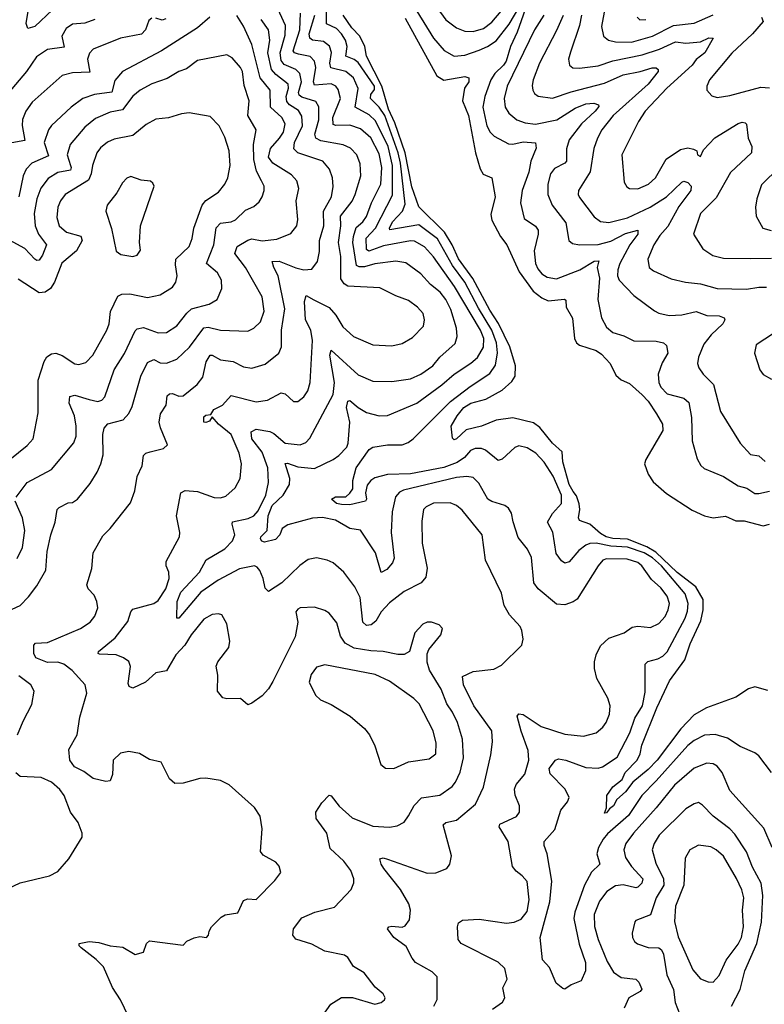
# Model space of a CAD drawing. Extents: x 1550320 to 1685906, y 509093 to 640511.
# Tile 126 of 256: x 1596742 to 1600311, y 579664 to 584384. Entities that reach past the tile are written whole.
import ezdxf

# ---------------------------------------------------------------- set-up
doc = ezdxf.new("R2010")
doc.units = 0

msp = doc.modelspace()

# ---------------------------------------------------------------- linework, layer by layer
at = {"layer": '0CON20XD'}
for points in [[(1598145, 579540), (1598233.1, 579665), (1598285, 579696.9), (1598336.6, 579696.6), (1598445, 579664.3), (1598475, 579672), (1598490, 579685), (1598493.3, 579695), (1598483.8, 579715), (1598445.4, 579745.4), (1598393.8, 579815), (1598342, 579845), (1598315, 579888.8), (1598299.1, 579899.1), (1598205, 579918.9), (1598142.8, 579952.8), (1598065.8, 579975.8), (1598052, 579995), (1598054.3, 580025), (1598095, 580078.6), (1598156.2, 580105), (1598250.9, 580129.1), (1598330, 580215), (1598343, 580247), (1598344.3, 580265), (1598329.4, 580305), (1598295, 580349.4), (1598230.5, 580410.5), (1598214.6, 580485), (1598162.5, 580555), (1598161.9, 580585), (1598189.7, 580630.3), (1598225, 580666.2), (1598235, 580663.8), (1598273.9, 580613.9), (1598335, 580558.1), (1598435, 580517.8), (1598515, 580512.5), (1598550.7, 580519.3), (1598585, 580537.5), (1598605, 580567.5), (1598632.8, 580617.2), (1598667.1, 580652.9), (1598755, 580667.1), (1598815, 580708.2), (1598831, 580729), (1598852.6, 580777.4), (1598869.5, 580845), (1598864.7, 580935), (1598840.6, 581015), (1598816.6, 581065), (1598788.9, 581105), (1598762.9, 581175), (1598706.9, 581265), (1598694.6, 581304.6), (1598695.5, 581344.5), (1598702.9, 581365), (1598760, 581435), (1598768.8, 581465), (1598752.7, 581482.7), (1598715.5, 581495.5), (1598695, 581495.6), (1598674.6, 581485.4), (1598635.7, 581445), (1598610.6, 581355), (1598585, 581341.2), (1598555, 581340.4), (1598484.7, 581355.3), (1598425, 581357.8), (1598345, 581371.6), (1598302.3, 581395), (1598279, 581429), (1598262.3, 581492.3), (1598225, 581538.6), (1598205, 581551.4), (1598155, 581567.1), (1598086.1, 581563.9), (1598075, 581558), (1598066.2, 581545), (1598075.8, 581495), (1598062.9, 581425), (1597955, 581210.8), (1597935, 581175.8), (1597905, 581142.5), (1597855, 581107.1), (1597835, 581100), (1597799.7, 581129.7), (1597735, 581127.5), (1597715, 581133.8), (1597690, 581165), (1597691.7, 581241.7), (1597683.8, 581285), (1597691.2, 581305), (1597744.2, 581375), (1597749.4, 581405), (1597735, 581487.5), (1597710.3, 581530.3), (1597695, 581535.8), (1597665, 581531.9), (1597625, 581510.5), (1597563.8, 581435), (1597534.1, 581385.9), (1597490.6, 581339.4), (1597445, 581262.9), (1597395, 581252.5), (1597345, 581207.5), (1597285, 581178.8), (1597267.1, 581187.1), (1597261.8, 581201.8), (1597273.6, 581283.6), (1597265, 581307.1), (1597240, 581325), (1597205, 581338.9), (1597125, 581342.5), (1597118.8, 581345), (1597119.4, 581355), (1597199.9, 581420.1), (1597261.1, 581498.9), (1597274.1, 581545.9), (1597285, 581557.5), (1597385.2, 581584.8), (1597405, 581600), (1597443.2, 581655), (1597459.1, 581705), (1597457.5, 581735), (1597444.5, 581765), (1597443.6, 581786.4), (1597508.6, 581905), (1597510, 581925), (1597494.3, 582005), (1597515, 582116), (1597535, 582127.3), (1597595, 582122), (1597673.5, 582093.5), (1597705, 582092.3), (1597730.2, 582099.8), (1597775, 582139.2), (1597799.5, 582185), (1597805.4, 582255), (1597793.9, 582305), (1597755, 582395.4), (1597694.2, 582445), (1597665, 582480), (1597651.2, 582458.8), (1597635, 582452.5), (1597624.5, 582455), (1597625, 582479.2), (1597635, 582487.5), (1597658.3, 582491.7), (1597673.1, 582515), (1597714.7, 582535.3), (1597755, 582581.4), (1597875, 582552.5), (1597929.6, 582560.4), (1597995, 582594.4), (1598015, 582590), (1598055, 582554.2), (1598075, 582552.9), (1598104.6, 582575.4), (1598123.5, 582605), (1598134.5, 582645), (1598145.8, 582845), (1598137.6, 582895), (1598112.2, 582945), (1598106.7, 583033.3), (1598115, 583060.8), (1598151.4, 583041.4), (1598225, 583003.9), (1598257.2, 582967.2), (1598290.9, 582910.9), (1598342.5, 582865), (1598435, 582825.5), (1598525, 582819.6), (1598575, 582831.5), (1598625, 582860.6), (1598676.7, 582915), (1598682.5, 582945), (1598676.4, 582975), (1598649.4, 583005), (1598605, 583037.9), (1598545, 583059.6), (1598468.8, 583098.8), (1598315, 583106.9), (1598296.9, 583116.9), (1598281.9, 583141.9), (1598281.5, 583248.5), (1598269.4, 583315), (1598280.5, 583395), (1598278.9, 583441.1), (1598336.2, 583513.8), (1598350.3, 583545), (1598377.6, 583635), (1598373.3, 583693.3), (1598357.5, 583735), (1598326.9, 583766.9), (1598293, 583783), (1598185, 583802.1), (1598161.8, 583815), (1598156.2, 583835), (1598175.7, 583904.3), (1598175.9, 583965.9), (1598161.1, 583991.1), (1598095, 584012.2), (1598081.9, 584021.9), (1598078.4, 584035), (1598092, 584085), (1598084.8, 584124.8), (1598064.8, 584144.8), (1598009.4, 584169.4), (1597995, 584187.9), (1597990.4, 584225), (1598015, 584309.2), (1598016.2, 584355), (1597933.8, 584535)], [(1597102.9, 584385), (1597055, 584366.5), (1596995, 584361.3), (1596965, 584341.5), (1596944.3, 584305), (1596955, 584252.5), (1596875, 584240), (1596822.2, 584205), (1596774.7, 584135), (1596669.5, 584010.5), (1596627.9, 583942.1), (1596615, 583940.6), (1596605, 583948.6), (1596577.1, 583985), (1596569.1, 584009.1), (1596573.5, 584045), (1596655.2, 584255), (1596675.7, 584345), (1596680.8, 584425)], [(1596899, 584431), (1596815, 584350.5), (1596781.2, 584341.2), (1596772.9, 584365), (1596785.8, 584444.2)], [(1598638.9, 579865), (1598622.5, 579885), (1598595, 579940.6), (1598535, 579983.5), (1598505.7, 580025), (1598512, 580035), (1598525, 580038.8), (1598575, 580034.5), (1598590, 580040), (1598610.3, 580069.7), (1598614.8, 580115), (1598606.9, 580145), (1598567.9, 580215), (1598487.7, 580315), (1598474.3, 580335.7), (1598468.8, 580361.2), (1598484.5, 580365.5), (1598505, 580360), (1598695, 580293.3), (1598736.4, 580293.6), (1598788.8, 580315), (1598804.3, 580335.7), (1598811.1, 580375), (1598771.4, 580525), (1598783.8, 580536.2), (1598835, 580546.9), (1598925.9, 580624.1), (1598964.6, 580705), (1598999.7, 580859.7), (1599007.8, 580922.2), (1599004.5, 580975), (1598919.1, 581095), (1598869.6, 581195), (1598864.4, 581235), (1598915, 581258.9), (1599015, 581271.1), (1599050.6, 581289.4), (1599148, 581385), (1599155.8, 581415), (1599149.4, 581455), (1599141.4, 581475), (1599090.2, 581530.2), (1599063.8, 581575), (1599052.1, 581635), (1598975, 581793.3), (1598958.5, 581915), (1598862.1, 582032.1), (1598835, 582054.6), (1598805, 582067.2), (1598725, 582066), (1598690.7, 582049.3), (1598676.7, 582035), (1598669.4, 581980.6), (1598670.5, 581875), (1598694.6, 581755), (1598688.1, 581711.9), (1598665.7, 581684.3), (1598585, 581642.9), (1598515, 581589.1), (1598474.6, 581545), (1598449.6, 581500.4), (1598427.2, 581482.8), (1598405, 581480.4), (1598387.3, 581495), (1598374.1, 581614.1), (1598347.8, 581665), (1598295, 581735.7), (1598245, 581779.4), (1598215, 581793.5), (1598165, 581803.6), (1598125, 581795.4), (1598085, 581767.1), (1597998.8, 581685), (1597935, 581642.9), (1597918, 581658), (1597909.2, 581705), (1597893.7, 581743.7), (1597880, 581760), (1597867.5, 581765), (1597795, 581751.2), (1597693, 581697), (1597610.3, 581639.7), (1597505, 581514.1), (1597494.5, 581515), (1597497.4, 581595), (1597515, 581639.3), (1597603.7, 581735), (1597635.9, 581794.1), (1597725, 581847.5), (1597762.7, 581885), (1597772.5, 581915), (1597760, 581965), (1597762.6, 581977.4), (1597836.6, 581993.4), (1597865, 582005.5), (1597885, 582030), (1597921.6, 582105), (1597934.1, 582165.9), (1597931.2, 582235), (1597905, 582311.1), (1597854.8, 582375), (1597851.9, 582408.1), (1597875, 582420.3), (1597940.4, 582410.4), (1597960.8, 582400.8), (1598015, 582354.2), (1598086.4, 582346.4), (1598113.6, 582356.4), (1598132.6, 582377.4), (1598245, 582587.1), (1598251, 582645), (1598228.4, 582775), (1598235, 582800), (1598365, 582680.9), (1598435, 582650.9), (1598525, 582650), (1598615, 582662.3), (1598665, 582683.8), (1598722.2, 582725), (1598755, 582765.6), (1598828.5, 582831.5), (1598839.6, 582865), (1598836, 582905), (1598807.7, 582995), (1598785, 583042.5), (1598757.3, 583077.3), (1598711.2, 583115), (1598665.2, 583165.2), (1598592.6, 583217.4), (1598544.1, 583225.9), (1598445, 583212.5), (1598395, 583199.2), (1598369.2, 583199.2), (1598356, 583206), (1598339.5, 583315), (1598341.2, 583345), (1598355, 583386.7), (1598387.5, 583415), (1598405, 583440.8), (1598428.1, 583505), (1598472.9, 583595), (1598477.4, 583675), (1598465, 583740.6), (1598425, 583817.3), (1598375, 583860.2), (1598325, 583877.8), (1598256.6, 583876.6), (1598245, 583881.2), (1598242.6, 583915), (1598279.2, 584005), (1598268.9, 584048.9), (1598257.9, 584065), (1598235, 584076), (1598155, 584069.3), (1598150.6, 584085), (1598161, 584155), (1598155.5, 584185.5), (1598135, 584207.1), (1598077.6, 584217.6), (1598058.7, 584225), (1598053.4, 584235), (1598084.5, 584335), (1598087.6, 584415)], [(1599800.3, 581319.7), (1599825, 581332.4), (1599845, 581353.1), (1599931.2, 581515), (1599942.3, 581547.7), (1599945.6, 581585), (1599931.7, 581631.7), (1599817.6, 581765), (1599775, 581804.4), (1599735, 581827.7), (1599655, 581855.7), (1599575, 581859.3), (1599505, 581874.5), (1599475, 581872.3), (1599455, 581864.7), (1599421.5, 581838.5), (1599375, 581785.4), (1599355, 581779.2), (1599339.4, 581789.4), (1599314.1, 581825), (1599296.7, 581926.7), (1599271.8, 581975), (1599295, 582016.7), (1599338.5, 582065), (1599339.3, 582105), (1599299.2, 582195), (1599255, 582262.7), (1599215.2, 582305.2), (1599175, 582331.8), (1599135, 582341.1), (1599115, 582333.1), (1599055, 582276.5), (1599035, 582271.1), (1598975, 582320.9), (1598955, 582328.2), (1598925, 582327.6), (1598902, 582318), (1598874.3, 582285), (1598838.7, 582261.3), (1598775, 582237.7), (1598615, 582206.3), (1598505.7, 582204.3), (1598445, 582187), (1598424.6, 582175), (1598407.7, 582152.3), (1598399.7, 582115), (1598404.4, 582085), (1598398.8, 582075), (1598325, 582058.4), (1598285, 582059.5), (1598261.2, 582065), (1598236, 582085), (1598255, 582096.2), (1598305, 582097.1), (1598325, 582114.4), (1598339.5, 582135), (1598338.9, 582175), (1598354.7, 582235), (1598416.4, 582323.6), (1598435, 582333.8), (1598505, 582346.1), (1598574.7, 582345.3), (1598603.7, 582356.3), (1598627.5, 582375), (1598806.8, 582553.2), (1598900.4, 582625), (1598995, 582687.5), (1599023.2, 582726.8), (1599032.9, 582787.1), (1599028, 582835), (1599004.4, 582895), (1598940.7, 583000.7), (1598876.1, 583125), (1598816, 583205), (1598745, 583333.5), (1598655, 583401), (1598516.7, 583376.7), (1598514.3, 583385), (1598528.1, 583415), (1598576.2, 583465), (1598589.5, 583499.5), (1598567.3, 583695), (1598555.4, 583745), (1598491.6, 583925), (1598465, 583964.1), (1598423.1, 584005), (1598425.2, 584025), (1598441.9, 584048.1), (1598442.1, 584065), (1598365, 584178.3), (1598345, 584193.4), (1598305, 584208.9), (1598311.9, 584255), (1598303.6, 584285), (1598285, 584316.3), (1598261, 584341), (1598213.1, 584363.1), (1598212.1, 584445)], [(1598645.2, 584425), (1598725, 584294.6), (1598776.4, 584236.4), (1598825, 584209.1), (1598875, 584213), (1598945, 584236.7), (1598985, 584254.8), (1599025, 584282.7), (1599087.7, 584362.3), (1599135, 584440.9)], [(1598742, 584442), (1598785, 584382.9), (1598835, 584344.6), (1598875, 584329.3), (1598915, 584327.6), (1598965, 584341.8), (1599005, 584372.2), (1599049.8, 584425)], [(1599165, 584432), (1599126.7, 584323.3), (1599094.2, 584255.8), (1599073.1, 584185), (1599061, 584165), (1599019.3, 584125), (1599000.4, 584095), (1598971, 584015), (1598961.9, 583965), (1598981.7, 583875), (1598996.8, 583845), (1599015.7, 583825.7), (1599085, 583787.7), (1599105, 583786.2), (1599155, 583797.6), (1599215, 583792.5), (1599216.9, 583766.9), (1599191.3, 583705), (1599182.7, 583652.7), (1599150, 583565), (1599142.8, 583505), (1599160.7, 583430.7), (1599214, 583394), (1599227.5, 583375), (1599227.7, 583355), (1599207.5, 583275), (1599214.5, 583215), (1599225, 583188.6), (1599244.5, 583165), (1599269.7, 583149.7), (1599315, 583141), (1599426.2, 583183.8), (1599495, 583226.5), (1599517.4, 583227.4), (1599509.2, 583195), (1599520.9, 583145), (1599512.9, 583042.9), (1599530.5, 582955), (1599555, 582910), (1599585, 582884.6), (1599637.9, 582867.9), (1599685, 582844.6), (1599793.1, 582843.1), (1599828, 582835), (1599842.2, 582822.2), (1599848.2, 582785), (1599821.3, 582738.7), (1599801.4, 582685), (1599804.6, 582645), (1599815, 582622.2), (1599845, 582589.5), (1599925, 582568.9), (1599948.5, 582548.5), (1599962.6, 582477.4), (1599964.5, 582364.5), (1599988.3, 582278.3), (1600006.2, 582246.2), (1600022.3, 582232.3), (1600115, 582193.3), (1600185, 582148.8), (1600227.5, 582137.5), (1600265, 582112.9), (1600285, 582112.3), (1600335, 582123.8)], [(1599547.5, 584445), (1599530.5, 584350.5), (1599540.9, 584305), (1599564.2, 584285), (1599597.4, 584277.4), (1599675, 584275.2), (1599775, 584305.2), (1599875, 584355.9), (1599975, 584366.7), (1600065, 584407.1)], [(1596685, 581548.1), (1596745, 581575.7), (1596785, 581616.4), (1596825, 581670), (1596867.9, 581745), (1596873.6, 581835), (1596891.1, 581915), (1596912.2, 581975), (1596921.4, 582035), (1596932, 582045), (1596975, 582066.9), (1596995, 582069.4), (1597018.6, 582085), (1597080.1, 582159.9), (1597112.7, 582215), (1597131.5, 582255), (1597142.6, 582297.4), (1597140.4, 582395), (1597146.9, 582425), (1597165, 582446.8), (1597238, 582465), (1597264.6, 582495.4), (1597280.9, 582529.1), (1597322, 582675), (1597355, 582740.5), (1597385, 582755.5), (1597415, 582739.5), (1597445, 582736.9), (1597495, 582756.2), (1597556.5, 582813.5), (1597625, 582906.6), (1597645, 582909.8), (1597705, 582895.9), (1597835, 582890.9), (1597865, 582904.5), (1597896.9, 582935), (1597914.1, 582985.9), (1597905, 583055.8), (1597825, 583196.5), (1597773.4, 583263.4), (1597784.4, 583295.6), (1597835, 583326.9), (1597855, 583333.3), (1597905, 583324.2), (1597975, 583332.2), (1598041.7, 583358.3), (1598070.9, 583395), (1598074.6, 583425), (1598067.9, 583515), (1598080, 583575), (1598070.7, 583610.7), (1598045, 583640.4), (1597955, 583695.8), (1597934.1, 583725), (1597943.7, 583766.3), (1597988.1, 583815), (1598005.7, 583845), (1598013.8, 583885), (1597998.6, 583915), (1597944.8, 583965), (1597942.5, 584045), (1597894.3, 584104.3), (1597854.7, 584265), (1597815, 584353.1), (1597782.9, 584402.9)], [(1597375, 584390.6), (1597360.4, 584379.6), (1597345.5, 584335), (1597325.8, 584314.2), (1597225, 584295.4), (1597095, 584242.7), (1597076.5, 584223.5), (1597066.8, 584195), (1597077.6, 584132.4), (1596995, 584128.4), (1596945, 584116.2), (1596801.5, 583988.5), (1596771.1, 583945), (1596755.4, 583905), (1596753.4, 583876.6), (1596766.2, 583805), (1596705, 583793.6)], [(1597653.6, 584396.4), (1597595, 584343.8), (1597421.1, 584235), (1597234.7, 584135.3), (1597198.3, 584091.7), (1597183.2, 584036.8), (1597101.2, 584025), (1597044.8, 584005.2), (1596988.5, 583965), (1596894.3, 583875.7), (1596880.4, 583855), (1596859.2, 583795), (1596879.6, 583730.4), (1596799.6, 583695), (1596773.7, 583666.3), (1596758.4, 583635), (1596738.4, 583535)], [(1597282.9, 579565), (1597225.2, 579685.2), (1597187.6, 579745), (1597143.6, 579843.6), (1597109, 579879), (1597036.2, 579935), (1597026.7, 579945), (1597027.5, 579955), (1597075, 579964.3), (1597120.9, 579960.9), (1597175, 579943.5), (1597237.2, 579937.2), (1597295, 579902), (1597335, 579913.3), (1597349.4, 579955), (1597365, 579967.5), (1597525, 579947.5), (1597543, 579967), (1597577.6, 579982.4), (1597605, 579988.9), (1597637.1, 579985), (1597646.7, 579995), (1597650, 580015), (1597662, 580035), (1597707.6, 580082.4), (1597727, 580093), (1597788.1, 580101.9), (1597815, 580161.2), (1597835, 580170), (1597875, 580166.7), (1597965, 580258), (1597993.3, 580295), (1597985.8, 580325.8), (1597970, 580345), (1597908.3, 580378.3), (1597895.9, 580395.9), (1597903.5, 580505), (1597895.4, 580565.4), (1597866.8, 580606.8), (1597745.3, 580715.3), (1597705, 580736.7), (1597635, 580748.1), (1597605, 580746.9), (1597525, 580723.3), (1597485, 580722), (1597460, 580745), (1597420, 580825), (1597365, 580838), (1597315.7, 580865.7), (1597265, 580875.7), (1597225, 580867.5), (1597190, 580835), (1597187.3, 580765), (1597175, 580735.8), (1597155, 580731.5), (1597095, 580745.6), (1597049.4, 580779.4), (1597005, 580801.9), (1596982.9, 580835), (1596976.9, 580885), (1597018.1, 580955), (1597029.7, 581039.7), (1597063.6, 581155), (1597055.5, 581195), (1596993.8, 581263.8), (1596953.1, 581295), (1596925, 581304.7), (1596875, 581302.9), (1596820, 581325), (1596809.2, 581345), (1596809.4, 581385), (1596817.5, 581395), (1596875, 581398.4), (1597034, 581465), (1597079.2, 581495), (1597102.9, 581525), (1597117.1, 581565), (1597112, 581595), (1597098.8, 581625), (1597070, 581655), (1597064, 581675), (1597087.6, 581752.4), (1597095, 581827.5), (1597140.4, 581909.6), (1597175.6, 581945), (1597272.5, 582067.5), (1597293.5, 582125), (1597305, 582193.3), (1597329.1, 582245), (1597336.2, 582293.8), (1597346, 582305), (1597367.1, 582312.9), (1597431.7, 582328.3), (1597450, 582345), (1597416.6, 582426.6), (1597411.3, 582455), (1597416.5, 582495), (1597444.7, 582535.3), (1597449.6, 582580.4), (1597460.1, 582589.9), (1597475, 582592), (1597505, 582579.1), (1597525, 582580.9), (1597593.1, 582635), (1597619.2, 582670.8), (1597636.2, 582743.8), (1597655, 582775.5), (1597665, 582775.5), (1597705, 582753.1), (1597765, 582744.6), (1597815, 582720), (1597855, 582713.8), (1597917.9, 582732.1), (1597984.6, 582785.4), (1597997.3, 582815), (1597996.8, 582895), (1598012.3, 582997.7), (1597981.6, 583155), (1597959.5, 583195), (1597951.4, 583225), (1597985, 583226), (1598065, 583193.4), (1598104.7, 583184.7), (1598142.1, 583187.9), (1598168.8, 583225), (1598178.3, 583271.7), (1598179.2, 583325), (1598199.5, 583395), (1598197.5, 583465), (1598236, 583535), (1598243.8, 583583.8), (1598240.9, 583625), (1598227.4, 583667.4), (1598195.2, 583705.2), (1598075.8, 583745.8), (1598056.8, 583765), (1598059.2, 583795), (1598097.8, 583875), (1598095, 583921.4), (1598078.4, 583948.4), (1598035.6, 583975.6), (1598021.8, 583991.8), (1598019.7, 584015), (1598030.7, 584055), (1598029, 584075), (1597970.2, 584120.2), (1597948.5, 584145), (1597932, 584225), (1597941, 584285), (1597934.1, 584334.1), (1597900.2, 584385)], [(1597443.1, 584386.9), (1597425, 584382), (1597395, 584391.2)], [(1599150.3, 580280.3), (1599122.1, 580302.1), (1599104.4, 580325), (1599083.6, 580445), (1599040, 580515), (1599043.1, 580526.9), (1599122.5, 580565), (1599137.1, 580585), (1599137.8, 580615), (1599116.9, 580666.9), (1599112.9, 580695), (1599122.3, 580717.7), (1599163.1, 580766.9), (1599182.1, 580835), (1599179.9, 580879.9), (1599145, 580973.8), (1599126.2, 581045), (1599135, 581056.2), (1599155, 581052.5), (1599240.8, 580995), (1599355, 580958.7), (1599445, 580949.2), (1599505.7, 580965), (1599537.6, 580992.4), (1599553.5, 581015), (1599568.5, 581055), (1599571.5, 581095), (1599561.7, 581131.7), (1599507.9, 581225), (1599496.4, 581273.6), (1599497.7, 581305), (1599505, 581338.8), (1599525, 581382), (1599565, 581419.4), (1599640, 581445), (1599677.7, 581472.3), (1599705, 581476.2), (1599765, 581470), (1599805, 581490), (1599835, 581522.5), (1599850, 581555), (1599856.1, 581585), (1599845, 581620.6), (1599815, 581660), (1599769.8, 581699.8), (1599724.4, 581765), (1599705, 581782.1), (1599653, 581797), (1599555, 581799.1), (1599537.6, 581792.4), (1599515, 581766), (1599414, 581606), (1599395, 581592.5), (1599355, 581579.1), (1599315, 581582.5), (1599226.9, 581655), (1599205.5, 581685), (1599195.3, 581805.3), (1599175.6, 581845), (1599131.3, 581901.3), (1599107.4, 581977.4), (1599098.8, 582018.8), (1599085, 582042), (1599066.7, 582055), (1599005, 582073.5), (1598985.7, 582085), (1598942.6, 582162.6), (1598915, 582188.9), (1598885, 582194), (1598835, 582189.7), (1598581.1, 582128.9), (1598561.7, 582118.3), (1598543.2, 582096.8), (1598527.1, 582025), (1598522.3, 581925), (1598536.9, 581803.1), (1598529.3, 581780.7), (1598502.1, 581747.9), (1598475, 581733.5), (1598448.2, 581828.2), (1598375, 581937.1), (1598325, 581944.4), (1598255.7, 581985), (1598192.7, 581997.3), (1598145, 581993.9), (1598028, 581962), (1598000, 581945), (1597989.2, 581915), (1597968.3, 581891.7), (1597915, 581879.1), (1597903.3, 581883.3), (1597895.5, 581895), (1597897.9, 581905), (1597928.8, 581935), (1597932.5, 582005), (1597952.7, 582055), (1598004.4, 582105), (1598034.7, 582155), (1598036.2, 582185), (1598015, 582256.7), (1598025, 582258.2), (1598075, 582240.8), (1598155, 582232.2), (1598245, 582275.4), (1598271.8, 582295), (1598310, 582335), (1598316.7, 582353.3), (1598323.9, 582455), (1598309.1, 582525), (1598315, 582554.3), (1598325, 582558.9), (1598364.8, 582524.8), (1598405, 582500.9), (1598465, 582485.4), (1598505, 582487.1), (1598645.2, 582544.8), (1598766, 582634), (1598824.8, 582685.2), (1598905, 582737.1), (1598936.7, 582765), (1598965.5, 582814.5), (1598966.2, 582855), (1598950.6, 582895), (1598826.6, 583105), (1598725, 583247.2), (1598682.5, 583295), (1598635, 583321.2), (1598615, 583323.5), (1598485, 583299.7), (1598415, 583274.4), (1598405, 583282.7), (1598403.4, 583336.6), (1598447.1, 583385), (1598528.1, 583541.9), (1598529.3, 583685), (1598507.6, 583775), (1598448, 583898), (1598417.5, 583927.5), (1598350.4, 583965), (1598363.9, 584053.9), (1598342.5, 584105), (1598305.8, 584135.8), (1598233, 584153), (1598228.3, 584175), (1598237, 584227), (1598226.6, 584256.6), (1598198.2, 584278.2), (1598145.7, 584285.7), (1598132.3, 584295), (1598130.1, 584315), (1598156.6, 584405)], [(1600328.2, 581168.2), (1600265.7, 581185.7), (1600235, 581176.7), (1600175, 581135.5), (1600034.2, 581085.8), (1599975, 581051.6), (1599910.4, 580985), (1599797.5, 580835), (1599755, 580789.8), (1599681.3, 580728.7), (1599645, 580683.1), (1599604.1, 580645.9), (1599587.7, 580615), (1599568.5, 580601.5), (1599555, 580581.9), (1599545, 580580), (1599554.5, 580605.5), (1599556.8, 580665), (1599585, 580706.2), (1599629.2, 580740.8), (1599644.6, 580775.4), (1599701.5, 580835), (1599716.4, 580865), (1599724.1, 580905.9), (1599795.3, 581085), (1599856.8, 581215), (1599930.6, 581315), (1599955, 581391.4), (1600007.2, 581502.8), (1600018.4, 581555), (1600017.6, 581605), (1599982.8, 581665), (1599893.7, 581733.7), (1599791.5, 581831.5), (1599747.1, 581857.1), (1599655, 581893.7), (1599585, 581896.9), (1599553.5, 581905), (1599525, 581921.1), (1599475, 581965.9), (1599425, 581983.1), (1599420, 581995), (1599426.5, 582035), (1599423.5, 582063.5), (1599411.1, 582101.1), (1599395, 582122.4), (1599374.9, 582155), (1599345.2, 582265), (1599342.3, 582312.3), (1599295, 582354), (1599235, 582428.9), (1599205, 582450.6), (1599105, 582474.8), (1599026.3, 582463.7), (1598955.8, 582435), (1598882.5, 582417.5), (1598835, 582373.9), (1598825, 582370), (1598817.1, 582377.1), (1598810.5, 582435), (1598838.5, 582485), (1598871.4, 582525), (1598905, 582545.6), (1598976.1, 582563.9), (1599055, 582607.9), (1599101.5, 582648.5), (1599117.5, 582675), (1599118.1, 582725), (1599091.2, 582815), (1599036.8, 582926.8), (1598995, 582990.9), (1598913.6, 583143.6), (1598845, 583237.1), (1598814.6, 583305), (1598777.5, 583365), (1598655, 583486.2), (1598622.2, 583582.2), (1598589.9, 583745), (1598539.7, 583889.7), (1598509.7, 583955), (1598477.2, 584065), (1598405, 584208), (1598396.9, 584255), (1598372.3, 584305), (1598334.1, 584345), (1598291.9, 584405)], [(1598590.4, 584390.4), (1598741.6, 584115), (1598775, 584093.6), (1598875, 584110.9), (1598894.4, 584104.4), (1598894.4, 584085), (1598874.5, 584055), (1598864.5, 583995), (1598892.4, 583925), (1598926.7, 583745), (1598948.5, 583668.5), (1598963.5, 583643.5), (1599005.7, 583625), (1599021.5, 583535), (1599000.9, 583449.1), (1599005, 583422.9), (1599046.3, 583345), (1599077.2, 583305), (1599135.4, 583175.4), (1599203, 583083), (1599245, 583050.3), (1599275, 583035.3), (1599354, 583044), (1599358.9, 583038.9), (1599361.4, 583005), (1599392.1, 582952.1), (1599401.8, 582855), (1599410, 582835), (1599425, 582823.6), (1599505, 582798), (1599530.7, 582780.7), (1599572.2, 582735), (1599599.8, 582679.8), (1599625, 582656.9), (1599665, 582640), (1599725, 582585.4), (1599753.8, 582555), (1599794.7, 582495), (1599822.5, 582445), (1599824.5, 582415), (1599743.1, 582275), (1599737.1, 582255), (1599754.4, 582205), (1599778.8, 582168.8), (1599842.9, 582112.9), (1599965, 582033.3), (1600024.8, 582004.8), (1600065, 581996.1), (1600125, 582003.5), (1600175, 581982.2), (1600215, 581980.9), (1600305, 581957.5), (1600335, 581965.3)], [(1599254.8, 584405), (1599208.8, 584335), (1599079.2, 584065), (1599063.6, 584005), (1599068.7, 583965), (1599087.1, 583935), (1599125, 583903.2), (1599165, 583888.8), (1599215, 583882.5), (1599315.8, 583904.2), (1599405, 583958.9), (1599455, 583979.6), (1599493.6, 583983.6), (1599516.2, 583975), (1599517.1, 583967.1), (1599500.9, 583945), (1599435, 583884.2), (1599375, 583807.1), (1599362.4, 583765), (1599362.5, 583705), (1599354.2, 583695), (1599305, 583669.5), (1599286.9, 583645), (1599272.7, 583595), (1599273.8, 583546.2), (1599294.6, 583495), (1599359.2, 583409.2), (1599374.4, 583325), (1599391.2, 583311.2), (1599424.6, 583304.6), (1599515, 583306.2), (1599575, 583322.2), (1599645, 583359.4), (1599705, 583374), (1599705.3, 583355), (1599666.6, 583305), (1599618.6, 583215), (1599608.4, 583185), (1599607.5, 583155), (1599614.8, 583134.8), (1599685, 583061.1), (1599785, 582987.8), (1599806.1, 582976.1), (1599855.4, 582965.4), (1599915, 582968.2), (1599985, 582985.2), (1600035, 582965.3), (1600094.5, 582964.5), (1600118.8, 582955), (1600122, 582945), (1600112.9, 582925), (1600056.9, 582873.1), (1600021.7, 582828.3), (1599994.7, 582765.3), (1599990.9, 582735), (1599996.5, 582715), (1600017.5, 582685), (1600067.9, 582635), (1600101.2, 582505), (1600195, 582354.3), (1600245, 582299.1), (1600285, 582292.5), (1600315, 582265.5)], [(1599346.7, 584403.3), (1599315, 584330.9), (1599233.2, 584175), (1599203.4, 584095), (1599198, 584068), (1599200.9, 584045), (1599209.1, 584029.1), (1599226.7, 584016.7), (1599295, 584007.3), (1599385, 584037.7), (1599545, 584078.5), (1599635, 584119.6), (1599715.3, 584134.7), (1599772.9, 584152.9), (1599792.6, 584152.6), (1599801.9, 584145), (1599801.5, 584135), (1599754.1, 584075), (1599586.1, 583925), (1599532.5, 583855), (1599510.8, 583815), (1599494.1, 583765.9), (1599476.1, 583655), (1599420.9, 583565), (1599419.1, 583545), (1599425, 583530.8), (1599495, 583438.5), (1599526.4, 583416.4), (1599565, 583411.9), (1599655, 583433.3), (1599764.6, 583485.4), (1599842.7, 583535), (1599915, 583605.5), (1599925, 583609.6), (1599945, 583603.6), (1599961.1, 583585), (1599958.4, 583565), (1599901.5, 583488.5), (1599848.4, 583391.6), (1599810.7, 583349.3), (1599782, 583305), (1599753.1, 583235), (1599759.5, 583195), (1599779.6, 583179.6), (1599865, 583140.9), (1599932.5, 583125), (1600005, 583118.2), (1600085, 583094.6), (1600225, 583091.2), (1600285, 583101.1), (1600320.9, 583100.9)], [(1599434, 584405), (1599425.2, 584355), (1599382, 584228), (1599372.3, 584195), (1599376.9, 584165), (1599393.3, 584153.3), (1599425, 584151.8), (1599515, 584162.3), (1599585, 584186.6), (1599725, 584215.8), (1599808.5, 584241.5), (1599885, 584277.5), (1599935, 584271.1), (1600005, 584277.6), (1600045, 584296.5), (1600066.2, 584295), (1600026.1, 584225), (1599985, 584193.3), (1599964.7, 584165), (1599844, 584055), (1599740.4, 583945), (1599707.7, 583895), (1599627.5, 583735), (1599640, 583605), (1599652.1, 583582.1), (1599665, 583574.2), (1599705, 583572.5), (1599755.7, 583595), (1599789.5, 583625), (1599840.5, 583715), (1599908.5, 583761.5), (1599945, 583768.5), (1599972.2, 583762.2), (1599987.5, 583755), (1599990.6, 583735), (1600005, 583727.5), (1600019.7, 583760.3), (1600073.4, 583816.6), (1600185, 583886.2), (1600205, 583893.1), (1600219.1, 583889.1), (1600225, 583882.5), (1600234, 583815), (1600251.8, 583775), (1600249.1, 583745), (1600148.8, 583651.2), (1600079.6, 583530.4), (1600005.6, 583455), (1599972.2, 583355), (1600015.8, 583285), (1600063.4, 583253.4), (1600115, 583240.4), (1600245, 583238.7), (1600345, 583240)], [(1599701.9, 584395), (1599715, 584382.9), (1599743.8, 584385)], [(1600297.7, 584395), (1600304.7, 584375), (1600254.6, 584315), (1600155, 584223.2), (1600047.5, 584095), (1600035.8, 584065), (1600036.2, 584045), (1600059.2, 584019.2), (1600085, 584010), (1600145, 584020), (1600295, 584059.6), (1600335, 584056.5)], [(1596725.5, 582095), (1596778.1, 582165), (1596895, 582226.7), (1597001, 582355), (1597012.8, 582387.2), (1597013.5, 582435), (1597005, 582484.2), (1596980, 582545), (1596983.1, 582576.9), (1597005.7, 582584.3), (1597075, 582562.6), (1597116.2, 582553.8), (1597135, 582560.4), (1597150, 582575), (1597195, 582704.4), (1597245, 582783.1), (1597295, 582891.4), (1597305, 582902.2), (1597335, 582908), (1597405, 582883.3), (1597445, 582883.8), (1597495, 582916.5), (1597542.5, 582977.5), (1597565, 582996.8), (1597650.8, 583019.2), (1597688.3, 583041.7), (1597710.5, 583095), (1597709.6, 583135), (1597690.5, 583170.5), (1597636.9, 583215), (1597672.8, 583305), (1597683.9, 583386.1), (1597705, 583408.2), (1597755, 583414.7), (1597776.3, 583423.7), (1597825, 583470.9), (1597865, 583488.6), (1597889.8, 583510.2), (1597905, 583533.8), (1597914.5, 583565), (1597914.5, 583585), (1597901.5, 583611.5), (1597876.8, 583656.8), (1597863.7, 583713.7), (1597862.2, 583785), (1597876.1, 583855), (1597835.2, 583925), (1597841.9, 583995), (1597818.6, 584068.6), (1597810.3, 584135), (1597800.9, 584155), (1597761.2, 584201.2), (1597735, 584215.6), (1597595, 584187.3), (1597542.1, 584147.9), (1597505, 584134.6), (1597448.3, 584101.7), (1597375, 584075.3), (1597319.4, 584045), (1597285, 584016.4), (1597235, 583951.2), (1597175, 583940.8), (1597105, 583909.3), (1597055, 583868.2), (1596984, 583785), (1596969.8, 583735), (1596985.4, 583685.4), (1596989.3, 583675), (1596985, 583661.8), (1596925, 583650.6), (1596877.9, 583622.1), (1596844, 583576), (1596823.6, 583525), (1596811, 583455), (1596816.7, 583395), (1596831.9, 583355), (1596870.9, 583305), (1596851.1, 583255), (1596835, 583231.5), (1596825, 583228.9), (1596815, 583235.4), (1596766.2, 583286.2), (1596615, 583367.5)], [(1596695.4, 582275), (1596778.2, 582341.8), (1596806.2, 582373.8), (1596830.5, 582499.5), (1596830.6, 582655), (1596859.1, 582745), (1596872.3, 582767.7), (1596895, 582781.8), (1596915, 582784.5), (1596945, 582774.5), (1597005.9, 582734.1), (1597025, 582730), (1597059.3, 582740.7), (1597092.9, 582775), (1597160.5, 582895), (1597170.4, 582925), (1597177.8, 582985), (1597212.2, 583057.8), (1597232.1, 583067.9), (1597269.3, 583069.3), (1597355, 583052.2), (1597415, 583064.4), (1597475, 583101.1), (1597490, 583125), (1597496.9, 583155), (1597488.7, 583208.7), (1597490.9, 583235), (1597555, 583296.9), (1597568.8, 583335), (1597576.9, 583385), (1597616.2, 583495), (1597635, 583517.5), (1597695, 583557.1), (1597725, 583595.8), (1597739.1, 583625), (1597750.7, 583685), (1597745.4, 583755), (1597725, 583821.2), (1597698.1, 583875), (1597655, 583918.8), (1597555, 583936.7), (1597517.2, 583932.8), (1597455, 583913.5), (1597395, 583907.1), (1597348.1, 583881.9), (1597285, 583828.5), (1597195, 583811.5), (1597162.8, 583797.2), (1597130.1, 583769.9), (1597111.2, 583745), (1597090.3, 583685), (1597084.7, 583645), (1597071.8, 583615), (1596960.5, 583545), (1596937.5, 583515), (1596924.8, 583485.2), (1596919.4, 583435), (1596931.1, 583395), (1596966.9, 583365), (1597035.3, 583345.3), (1597042.1, 583325), (1597013.8, 583275), (1596944.2, 583215.8), (1596908.4, 583125), (1596889.3, 583095), (1596865, 583077.5), (1596835, 583074.7), (1596735, 583140)], [(1600383.1, 583676.9), (1600298.1, 583591.9), (1600275.6, 583525), (1600269.4, 583485), (1600271.7, 583441.7), (1600303.3, 583385), (1600343.5, 583373.5)], [(1597285, 583249.2), (1597305, 583254.2), (1597321.7, 583278.3), (1597315.6, 583315.6), (1597320.5, 583395), (1597386.7, 583585), (1597380.7, 583600.7), (1597369.5, 583609.5), (1597325, 583614), (1597275, 583631.2), (1597255.9, 583624.1), (1597235, 583601.2), (1597207.2, 583552.8), (1597161.4, 583495), (1597154.4, 583465), (1597182.8, 583382.8), (1597204.3, 583274.3), (1597227.3, 583257.3), (1597285, 583249.2)], [(1600355, 582878.8), (1600272.5, 582825), (1600263.8, 582785), (1600290, 582705), (1600305, 582683.3), (1600345, 582660)], [(1596729.9, 581800.1), (1596756.1, 581853.9), (1596767, 581935), (1596755, 581996), (1596721.2, 582075)], [(1600345.4, 580775.4), (1600284, 580855), (1600265, 580869.2), (1600195, 580899.4), (1600135, 580940), (1600075, 580957.5), (1600025, 580953.3), (1599975, 580928.2), (1599945, 580904.7), (1599792.9, 580735), (1599724.6, 580665.4), (1599660.6, 580569.4), (1599559.4, 580480.6), (1599538.6, 580455), (1599516.7, 580415), (1599508.4, 580385), (1599523.2, 580335), (1599482.9, 580297.1), (1599448.4, 580235), (1599403.3, 580105), (1599398.3, 580075), (1599422.9, 579952.9), (1599454.4, 579865), (1599454, 579825), (1599432.7, 579777.3), (1599385, 579758), (1599355, 579737.1), (1599345, 579740), (1599313.5, 579765), (1599281.2, 579841.2), (1599247.3, 579877.3), (1599237.4, 579985), (1599282.7, 580155), (1599293.2, 580255), (1599269.4, 580385), (1599255.4, 580425), (1599256.2, 580445), (1599307.3, 580502.7), (1599335.1, 580594.9), (1599368.2, 580635), (1599375.3, 580655), (1599355.7, 580695.7), (1599285, 580768.8), (1599279.2, 580795), (1599310, 580835), (1599325, 580840), (1599360, 580835), (1599455, 580799.6), (1599515, 580795.5), (1599535, 580801.9), (1599605, 580849.1), (1599667, 580965), (1599690.4, 581035), (1599726.7, 581095), (1599739.4, 581159.4), (1599739.4, 581295), (1599753.4, 581306.6), (1599800.3, 581319.7)], [(1598535, 580794), (1598605, 580826.9), (1598705, 580840), (1598736.9, 580865), (1598738.5, 580915), (1598724.5, 580975), (1598657.1, 581105), (1598630.6, 581130.6), (1598515, 581213.1), (1598445.8, 581244.2), (1598205, 581291.1), (1598165, 581280), (1598139.2, 581245), (1598128.8, 581208.8), (1598160, 581145), (1598183.4, 581123.4), (1598235, 581100.8), (1598325.3, 581045.3), (1598395.4, 580985.4), (1598419.2, 580955), (1598445, 580903.3), (1598472.7, 580812.7), (1598495, 580796.2), (1598535, 580794)], [(1596731.5, 580955), (1596758.3, 581021.7), (1596799.7, 581100.3), (1596811.1, 581165), (1596795.8, 581195), (1596738.7, 581238.7)], [(1600348.8, 580415), (1600308.8, 580508.8), (1600145, 580688.6), (1600108.2, 580775), (1600085.4, 580805), (1600065, 580817.1), (1600035, 580820), (1599975, 580795.3), (1599880, 580715), (1599792.2, 580605), (1599683.6, 580485), (1599647.3, 580435), (1599638.2, 580405), (1599645, 580367.5), (1599674.2, 580325), (1599728, 580265), (1599723.8, 580245), (1599705.2, 580224.8), (1599695, 580222.7), (1599635, 580235.9), (1599597.6, 580232.4), (1599556.5, 580205), (1599521, 580159), (1599494.7, 580095), (1599496.6, 580036.6), (1599515, 579974.2), (1599558.5, 579868.5), (1599588.5, 579818.5), (1599625, 579793.2), (1599694.7, 579784.7), (1599709.4, 579769.4), (1599724.2, 579735.8), (1599715.7, 579725), (1599661.1, 579695), (1599638.6, 579645)], [(1596645, 580199.2), (1596745, 580246.2), (1596885, 580280), (1596925, 580301.2), (1596977.9, 580362.1), (1597042, 580465), (1597042, 580485), (1597023.1, 580535), (1596985.3, 580585.3), (1596955.9, 580665), (1596935, 580693.8), (1596895, 580728.2), (1596845, 580751.8), (1596745, 580755.5), (1596724, 580774)], [(1600153.6, 579655), (1600195.3, 579734.7), (1600217.1, 579825), (1600275.8, 579955), (1600297.4, 580057.4), (1600304.2, 580185), (1600295.9, 580245), (1600255, 580320.6), (1600225.9, 580395), (1600169, 580479), (1600145, 580505.4), (1600065.7, 580565.7), (1600015, 580618.6), (1599995, 580630.6), (1599975, 580625.6), (1599935, 580601.5), (1599806.2, 580475), (1599783.1, 580435), (1599773.8, 580405), (1599791, 580341), (1599827.5, 580265), (1599829.4, 580235), (1599792.7, 580175), (1599765, 580092.7), (1599695, 580066.2), (1599690.3, 580059.7), (1599678, 580005), (1599679.2, 579985), (1599689.2, 579965), (1599703.4, 579953.4), (1599755, 579936.4), (1599805, 579934.7), (1599817.8, 579925), (1599827.9, 579905), (1599844.2, 579805), (1599875.9, 579735), (1599883.4, 579673.4), (1599906.2, 579615)], [(1600065, 579770.8), (1600095, 579802.5), (1600127.7, 579875), (1600185, 579952), (1600201.3, 579985), (1600211.5, 580035), (1600207.1, 580115), (1600212.2, 580175), (1600202.9, 580212.9), (1600177.2, 580267.2), (1600115, 580373.5), (1600080.6, 580405), (1600055, 580419.1), (1599995, 580427.5), (1599954.3, 580405), (1599930.9, 580365), (1599925.3, 580235), (1599884.7, 580135), (1599880.5, 580060.5), (1599897.4, 579987.4), (1599969.1, 579829.1), (1600005, 579786), (1600041.7, 579771.7), (1600065, 579770.8)], [(1599008.9, 579641.1), (1599055.5, 579675), (1599066.5, 579695), (1599057, 579743), (1599079.2, 579785), (1599066.9, 579835), (1599035.7, 579865.7), (1598858.1, 579955), (1598844.4, 579975), (1598840, 580035), (1598846, 580055), (1598865, 580067.8), (1598945, 580072.4), (1599075, 580052.9), (1599111.7, 580058.3), (1599145, 580072.9), (1599175, 580108.8), (1599183.8, 580165), (1599175, 580253.3), (1599150.3, 580280.3)], [(1598727.5, 579655), (1598743.6, 579686.4), (1598743.1, 579795), (1598719.5, 579819.5), (1598638.9, 579865)]]:
    msp.add_lwpolyline(points, dxfattribs=at)

doc.saveas('drawing.dxf')
